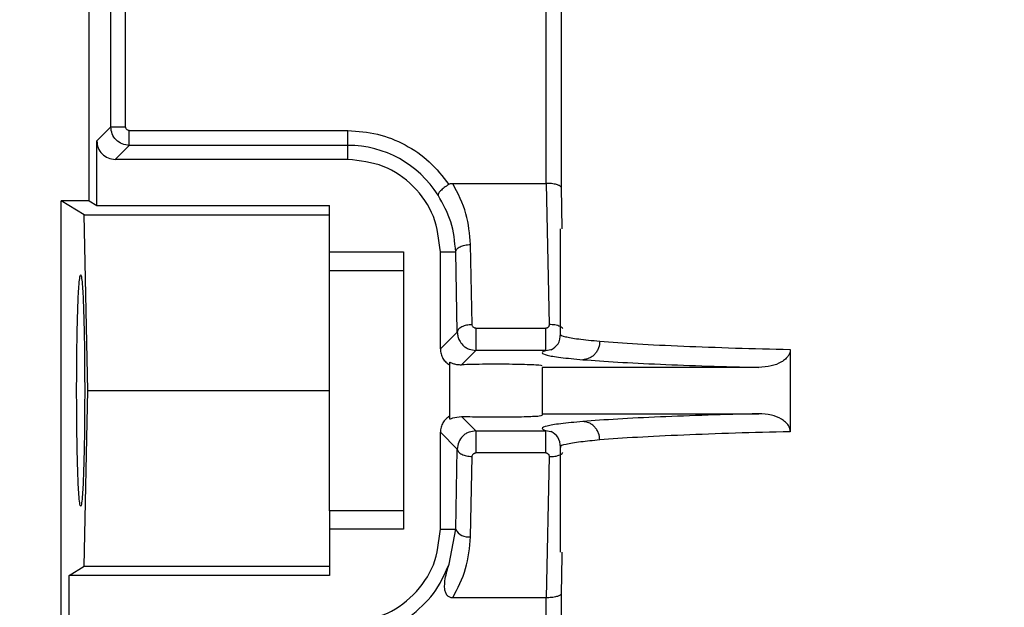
# Model space of a CAD drawing. Header units: inches. Extents: x 170 to 312, y 215 to 248.
# Tile 42 of 256: x 182.4336 to 182.5647, y 224.3537 to 224.4319. Entities that reach past the tile are written whole.
import ezdxf

# ---------------------------------------------------------------- set-up
doc = ezdxf.new("R2010")
doc.units = ezdxf.units.IN
doc.header["$LTSCALE"] = 0.25
doc.header["$MEASUREMENT"] = 0
doc.layers.add('ANNOTATIONS', color=1, linetype='Continuous')
doc.layers.add('STANDARD MOTOR RH', color=7, linetype='Continuous')
doc.styles.add('ARIAL', font='arial.ttf', dxfattribs={"height": 0.09375})
doc.dimstyles.new('STANDARD$0', dxfattribs={"dimtxt": 0.09375, "dimasz": 0.09375, "dimexe": 0.03125, "dimexo": 0.046875, "dimgap": 0.09, "dimtad": 0, "dimtih": 1, "dimtoh": 1, "dimdec": 4, "dimzin": 0, "dimdsep": 46, "dimtxsty": 'ARIAL', "dimcen": 0.09, "dimadec": 0, "dimazin": 0, "dimtfac": 1, "dimtdec": 4, "dimtofl": 0, "dimtmove": 0, "dimatfit": 1, "dimfxl": 1, "dimtolj": 1, "dimtzin": 0, "dimarcsym": 0})

# ---------------------------------------------------------------- blocks, each defined once
blk = doc.blocks.new('*D191')
at = {"layer": 'ANNOTATIONS', "color": 0, "lineweight": -2, "transparency": 16777216}
for p, q in [((181.7607237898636, 223.5869874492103), (181.7607237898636, 225.1541471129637)), ((182.8543423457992, 224.5800096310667), (182.8543423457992, 225.1541471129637)), ((181.8544737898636, 225.1228971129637), (182.0224230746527, 225.1228971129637)), ((182.7605923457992, 225.1228971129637), (182.5926430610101, 225.1228971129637))]:
    blk.add_line(p, q, dxfattribs=at)
at = {"layer": 'ANNOTATIONS', "color": 0, "transparency": 16777216}
for points in [[(181.8544737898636, 225.1385221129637), (181.8544737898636, 225.1072721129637), (181.7607237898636, 225.1228971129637)], [(182.7605923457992, 225.1385221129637), (182.7605923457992, 225.1072721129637), (182.8543423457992, 225.1228971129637)]]:
    blk.add_solid(points, dxfattribs=at)
at = {"layer": 'defpoints', "color": 0, "transparency": 16777216}
for p in [(181.7607237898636, 225.1228971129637), (182.8543423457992, 224.5331346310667), (181.7607237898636, 223.5401124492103)]:
    blk.add_point(p, dxfattribs=at)
at = {"layer": 'ANNOTATIONS', "color": 0, "transparency": 16777216, "insert": (182.3075330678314, 225.1228971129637), "char_height": 0.09375, "attachment_point": 5, "style": 'ARIAL'}
blk.add_mtext('\\A1;17 3/8"', dxfattribs=at)
blk = doc.blocks.new('*D199')
at = {"layer": 'ANNOTATIONS', "color": 0, "lineweight": -2, "transparency": 16777216}
for p, q in [((181.7607249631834, 223.5869874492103), (181.7607249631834, 225.5878608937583)), ((182.9840978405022, 225.0132571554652), (182.9840978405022, 225.5878608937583)), ((181.8544749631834, 225.5566108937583), (182.191315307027, 225.5566108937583)), ((182.8903478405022, 225.5566108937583), (182.5535074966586, 225.5566108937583))]:
    blk.add_line(p, q, dxfattribs=at)
at = {"layer": 'ANNOTATIONS', "color": 0, "transparency": 16777216}
for points in [[(181.8544749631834, 225.5722358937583), (181.8544749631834, 225.5409858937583), (181.7607249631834, 225.5566108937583)], [(182.8903478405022, 225.5722358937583), (182.8903478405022, 225.5409858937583), (182.9840978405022, 225.5566108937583)]]:
    blk.add_solid(points, dxfattribs=at)
at = {"layer": 'defpoints', "color": 0, "transparency": 16777216}
for p in [(182.9840978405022, 225.5566108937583), (182.9840978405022, 224.9663821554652), (181.7607249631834, 223.5401124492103)]:
    blk.add_point(p, dxfattribs=at)
at = {"layer": 'ANNOTATIONS', "color": 0, "transparency": 16777216, "insert": (182.3724114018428, 225.5566108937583), "char_height": 0.09375, "attachment_point": 5, "style": 'ARIAL'}
blk.add_mtext('\\A1;20"', dxfattribs=at)

msp = doc.modelspace()

# ---------------------------------------------------------------- linework, layer by layer
at = {"layer": 'STANDARD MOTOR RH'}
for p, q in [((182.4428652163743, 224.4077442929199), (182.4428652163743, 224.5787310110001)), ((182.4457634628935, 224.4175931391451), (182.4457634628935, 224.4871539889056)), ((182.4477306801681, 224.4175931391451), (182.4477306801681, 224.4871539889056)), ((182.5037105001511, 224.4100827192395), (182.50371636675, 224.4871539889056)), ((182.5056827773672, 224.4871539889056), (182.5056827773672, 224.4095553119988)), ((182.4438964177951, 224.4157263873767), (182.4457634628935, 224.4175931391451)), ((182.4457634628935, 224.4175931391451), (182.4477306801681, 224.4175931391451)), ((182.448222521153, 224.4171015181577), (182.4773141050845, 224.4171015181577)), ((182.4773141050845, 224.4132671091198), (182.4773141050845, 224.4171015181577)), ((182.4438964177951, 224.4071153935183), (182.4438964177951, 224.4157263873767)), ((182.446355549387, 224.4132671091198), (182.448222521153, 224.4151344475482)), ((182.4773141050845, 224.4151344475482), (182.448222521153, 224.4151344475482)), ((182.4773141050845, 224.4132671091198), (182.446355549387, 224.4132671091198)), ((182.4912621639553, 224.4100827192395), (182.5037105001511, 224.4100827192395)), ((182.5037105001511, 224.4100827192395), (182.5040943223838, 224.3912861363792)), ((182.5056827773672, 224.4095553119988), (182.5057882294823, 224.4040254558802)), ((182.4391743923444, 224.327076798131), (182.4391743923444, 224.4077442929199)), ((182.4428652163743, 224.4077442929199), (182.4391743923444, 224.4077442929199)), ((182.4422234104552, 224.40588516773), (182.4391743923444, 224.4077442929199)), ((182.4428652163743, 224.4077442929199), (182.4438964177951, 224.4071153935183)), ((182.4438964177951, 224.4071153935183), (182.4748534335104, 224.4071153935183)), ((182.4748534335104, 224.3984838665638), (182.4748534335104, 224.4071153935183)), ((182.4426947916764, 224.3825091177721), (182.4422234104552, 224.40588516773)), ((182.4422234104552, 224.40588516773), (182.4748534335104, 224.40588516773)), ((182.5056113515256, 224.3900242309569), (182.5056113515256, 224.4040254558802)), ((182.4938398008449, 224.3912837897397), (182.4936247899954, 224.4019480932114)), ((182.4748534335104, 224.4009642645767), (182.4846959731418, 224.4009642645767)), ((182.4846959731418, 224.4009642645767), (182.4846959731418, 224.3640545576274)), ((182.4896172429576, 224.3880442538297), (182.4896172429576, 224.4009642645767)), ((182.4896172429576, 224.4009642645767), (182.4916574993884, 224.4009642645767)), ((182.4918725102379, 224.3902993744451), (182.4916574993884, 224.4009642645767)), ((182.4748534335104, 224.3984838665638), (182.4846959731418, 224.3984838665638)), ((182.4896172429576, 224.3880442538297), (182.4918725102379, 224.3902993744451)), ((182.494341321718, 224.3908015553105), (182.5036293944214, 224.3908015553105)), ((182.4924351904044, 224.3859440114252), (182.494341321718, 224.3878500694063)), ((182.4934311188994, 224.3880243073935), (182.494341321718, 224.3878500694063)), ((182.5036293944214, 224.3878500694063), (182.494341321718, 224.3878500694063)), ((182.5036293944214, 224.3878500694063), (182.5045490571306, 224.388027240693)), ((182.536185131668, 224.3879756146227), (182.536185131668, 224.3770432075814)), ((182.4908475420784, 224.3862678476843), (182.4908475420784, 224.37875038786)), ((182.5319837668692, 224.3855849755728), (182.5031506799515, 224.3855849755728)), ((182.5031506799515, 224.3855849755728), (182.5031506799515, 224.3792185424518)), ((182.4422234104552, 224.3591330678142), (182.4426947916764, 224.3825091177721)), ((182.4426947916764, 224.3825091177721), (182.4748534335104, 224.3825091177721)), ((182.5031506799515, 224.3794332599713), (182.5319837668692, 224.3794332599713)), ((182.494341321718, 224.3771687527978), (182.4924351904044, 224.3790748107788)), ((182.4896172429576, 224.3640545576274), (182.4896172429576, 224.3769745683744)), ((182.4918725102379, 224.3747188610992), (182.4896172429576, 224.3769745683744)), ((182.494341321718, 224.3771687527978), (182.4934300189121, 224.3769933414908)), ((182.494341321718, 224.3771687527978), (182.5036293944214, 224.3771687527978)), ((182.5045491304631, 224.3769915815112), (182.5036293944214, 224.3771687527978)), ((182.4916574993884, 224.3640545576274), (182.4918725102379, 224.3747188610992)), ((182.5036293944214, 224.3742172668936), (182.494341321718, 224.3742172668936)), ((182.5056113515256, 224.3609933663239), (182.5056113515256, 224.374995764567)), ((182.4936247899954, 224.3630701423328), (182.4938398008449, 224.3737350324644)), ((182.5040943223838, 224.373732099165), (182.5037105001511, 224.3549361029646)), ((182.4748534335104, 224.3665349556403), (182.4748534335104, 224.3579028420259)), ((182.4846959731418, 224.3665349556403), (182.4748534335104, 224.3665349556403)), ((182.4846959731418, 224.3640545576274), (182.4748534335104, 224.3640545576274)), ((182.4896172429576, 224.3640545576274), (182.4916574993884, 224.3640545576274)), ((182.490767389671, 224.3593976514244), (182.4916574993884, 224.3640545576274)), ((182.505779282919, 224.3605234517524), (182.5056827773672, 224.3554635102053)), ((182.5057882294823, 224.3609933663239), (182.505779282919, 224.3605234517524)), ((182.4402054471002, 224.3579028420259), (182.4422234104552, 224.3591330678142)), ((182.4422234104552, 224.3591330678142), (182.4748534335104, 224.3591330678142)), ((182.4402054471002, 224.3492924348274), (182.4402054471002, 224.3579028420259)), ((182.4748534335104, 224.3579028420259), (182.4402054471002, 224.3579028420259)), ((182.5037105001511, 224.3549361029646), (182.4912621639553, 224.3549361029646)), ((182.50371636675, 224.3283175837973), (182.5037105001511, 224.3549361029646)), ((182.5056827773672, 224.3554635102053), (182.5056827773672, 224.3283175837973))]:
    msp.add_line(p, q, dxfattribs=at)
for centre, radius, start, end in [((182.4773140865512, 224.4009640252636), 0.0141701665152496, 32.16558920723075, 90), ((182.4933005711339, 224.3648802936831), 0.001838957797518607, 206.6810774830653, 280.1546545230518)]:
    msp.add_arc(centre, radius, start, end, dxfattribs=at)
for points, knots in [([(182.448222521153, 224.4151344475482), (182.4479003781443, 224.4151715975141), (182.4472561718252, 224.415245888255), (182.4464437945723, 224.4158148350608), (182.445874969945, 224.4166271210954), (182.4458006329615, 224.417271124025), (182.4457634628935, 224.4175931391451)], [0, 0, 0, 0, 0.2500676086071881, 0.5000733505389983, 0.7500260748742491, 0.9999999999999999, 0.9999999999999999, 0.9999999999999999, 0.9999999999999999]), ([(182.448222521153, 224.4171015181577), (182.4481576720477, 224.4171085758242), (182.4480284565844, 224.4171226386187), (182.4478672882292, 224.4172374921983), (182.4477513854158, 224.417398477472), (182.4477376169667, 224.4175279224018), (182.4477306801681, 224.4175931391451)], [0, 0, 0, 0, 0.2508129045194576, 0.4997587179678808, 0.7479692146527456, 0.9999999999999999, 0.9999999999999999, 0.9999999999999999, 0.9999999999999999]), ([(182.448222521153, 224.4151344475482), (182.448222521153, 224.4151715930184), (182.448222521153, 224.4152459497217), (182.448222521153, 224.4157033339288), (182.448222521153, 224.416344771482), (182.448222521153, 224.4168492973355), (182.448222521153, 224.4171015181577)], [0, 0, 0, 0, 0.2497112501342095, 0.4998645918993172, 0.7499740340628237, 1, 1, 1, 1]), ([(182.4773141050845, 224.4171015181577), (182.4786344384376, 224.4170080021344), (182.4812750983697, 224.4168209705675), (182.4849847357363, 224.4153232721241), (182.4882923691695, 224.4130727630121), (182.4899157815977, 224.4109816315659), (182.4907274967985, 224.4099360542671)], [0, 0, 0, 0, 0.2499994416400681, 0.4999976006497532, 0.7499960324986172, 0.9999999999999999, 0.9999999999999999, 0.9999999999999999, 0.9999999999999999]), ([(182.4438964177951, 224.4157263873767), (182.4439333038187, 224.4154039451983), (182.4440070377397, 224.4147593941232), (182.4445760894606, 224.4139468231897), (182.4453886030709, 224.4133778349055), (182.4460332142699, 224.4133040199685), (182.446355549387, 224.4132671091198)], [0, 0, 0, 0, 0.2501135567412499, 0.499968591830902, 0.7499613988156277, 1, 1, 1, 1]), ([(182.4896172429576, 224.4009642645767), (182.4894322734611, 224.4025763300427), (182.4890623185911, 224.4058005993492), (182.4862174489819, 224.4098674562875), (182.4821505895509, 224.4127125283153), (182.47892625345, 224.4130822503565), (182.4773141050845, 224.4132671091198)], [0, 0, 0, 0, 0.2499886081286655, 0.4999986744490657, 0.7500023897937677, 1, 1, 1, 1]), ([(182.4907274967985, 224.4099360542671), (182.4905199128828, 224.4097942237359), (182.4900976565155, 224.4095057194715), (182.4896106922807, 224.409074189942), (182.4893096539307, 224.4087082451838), (182.4893094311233, 224.4085743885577), (182.4893093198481, 224.4085075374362)], [0, 0, 0, 0, 0.246127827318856, 0.5006603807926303, 0.7506181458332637, 1, 1, 1, 1]), ([(182.4907274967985, 224.4099360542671), (182.4908084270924, 224.409978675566), (182.4909756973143, 224.4100667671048), (182.4911646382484, 224.4100772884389), (182.4912621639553, 224.4100827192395)], [0, 0, 0, 0, 0.4838296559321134, 1, 1, 1, 1]), ([(182.4936247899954, 224.4019480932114), (182.4935103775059, 224.4033266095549), (182.4932754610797, 224.4061570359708), (182.4919447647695, 224.4087517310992), (182.4912621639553, 224.4100827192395)], [0, 0, 0, 0, 0.487034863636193, 1, 1, 1, 1]), ([(182.5056827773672, 224.4095553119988), (182.505665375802, 224.4095961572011), (182.5056328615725, 224.4096724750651), (182.5054425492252, 224.4097968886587), (182.5051544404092, 224.4099073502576), (182.5047780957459, 224.4099908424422), (182.5043243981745, 224.4100596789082), (182.5039515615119, 224.4100736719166), (182.5037105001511, 224.4100827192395)], [0, 0, 0, 0, 0.1559122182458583, 0.2913166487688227, 0.4999964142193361, 0.636032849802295, 0.7646733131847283, 1, 1, 1, 1]), ([(182.4916574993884, 224.4009642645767), (182.49153167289, 224.4023191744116), (182.4912870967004, 224.4049527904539), (182.4899557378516, 224.4073457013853), (182.4893093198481, 224.4085075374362)], [0, 0, 0, 0, 0.5144674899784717, 1, 1, 1, 1]), ([(182.4916574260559, 224.4009642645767), (182.4916934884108, 224.401090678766), (182.4917656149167, 224.4013435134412), (182.4922235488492, 224.4016649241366), (182.4928659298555, 224.4018939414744), (182.4933718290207, 224.4019300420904), (182.4936247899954, 224.4019480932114)], [0, 0, 0, 0, 0.2499384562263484, 0.4998893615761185, 0.7499334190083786, 1, 1, 1, 1]), ([(182.4412150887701, 224.3825091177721), (182.4412227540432, 224.3844693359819), (182.441234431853, 224.3874556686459), (182.441301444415, 224.3910298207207), (182.441383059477, 224.3939581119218), (182.441497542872, 224.3962204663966), (182.4416280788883, 224.3976016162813), (182.4417522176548, 224.3980416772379), (182.4418760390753, 224.3976014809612), (182.442006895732, 224.3962204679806), (182.4421213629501, 224.3939581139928), (182.4422027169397, 224.3910298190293), (182.4422697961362, 224.3874556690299), (182.4422814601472, 224.3844693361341), (182.4422891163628, 224.3825091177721)], [0, 0, 0, 0, 0.1212332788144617, 0.1846952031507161, 0.2498689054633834, 0.3548225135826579, 0.4224305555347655, 0.5000121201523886, 0.5775694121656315, 0.6451775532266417, 0.7501311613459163, 0.8153047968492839, 0.8787667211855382, 0.9999999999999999, 0.9999999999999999, 0.9999999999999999, 0.9999999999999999]), ([(182.4748534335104, 224.3665349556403), (182.4748534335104, 224.3668604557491), (182.4748534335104, 224.3675114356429), (182.4748534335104, 224.3712419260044), (182.4748534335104, 224.3764205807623), (182.4748534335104, 224.3825093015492), (182.4748534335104, 224.3885980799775), (182.4748534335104, 224.3937768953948), (182.4748534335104, 224.3975073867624), (182.4748534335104, 224.3981583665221), (182.4748534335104, 224.3984838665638)], [0, 0, 0, 0, 0.1250078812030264, 0.2500079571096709, 0.3749972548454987, 0.4999940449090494, 0.6250027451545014, 0.7499920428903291, 0.8749921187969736, 1, 1, 1, 1]), ([(182.4938398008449, 224.3912837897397), (182.4935868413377, 224.3912657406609), (182.4930809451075, 224.3912296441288), (182.4924385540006, 224.3910006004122), (182.4919806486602, 224.3906792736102), (182.491908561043, 224.3904260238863), (182.4918725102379, 224.3902993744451)], [0, 0, 0, 0, 0.250046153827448, 0.5000697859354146, 0.7499863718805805, 1, 1, 1, 1]), ([(182.494341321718, 224.3908015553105), (182.4943080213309, 224.390803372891), (182.4942423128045, 224.390806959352), (182.4941154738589, 224.3908453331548), (182.4939793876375, 224.3909385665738), (182.4938632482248, 224.3910960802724), (182.4938477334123, 224.3912202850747), (182.4938398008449, 224.3912837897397)], [0, 0, 0, 0, 0.1206362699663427, 0.2380402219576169, 0.4832321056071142, 0.7357817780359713, 1, 1, 1, 1]), ([(182.5040943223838, 224.3912861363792), (182.5040918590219, 224.3912232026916), (182.5040870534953, 224.3911004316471), (182.5039993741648, 224.39096435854), (182.5039047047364, 224.3908815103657), (182.5038218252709, 224.3908356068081), (182.5037287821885, 224.3908075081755), (182.5036630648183, 224.3908035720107), (182.5036293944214, 224.3908015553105)], [0, 0, 0, 0, 0.2647254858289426, 0.5164265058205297, 0.6401785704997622, 0.7582146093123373, 0.8761208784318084, 1, 1, 1, 1]), ([(182.5059315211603, 224.3907305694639), (182.5058929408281, 224.3907788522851), (182.5058022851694, 224.3908923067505), (182.5055610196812, 224.391040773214), (182.5052387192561, 224.3911675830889), (182.5047583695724, 224.3912817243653), (182.5043554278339, 224.3912844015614), (182.5040943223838, 224.3912861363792)], [0, 0, 0, 0, 0.1344442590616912, 0.3159157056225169, 0.4972155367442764, 0.6741966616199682, 0.9999999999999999, 0.9999999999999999, 0.9999999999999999, 0.9999999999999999]), ([(182.4918725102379, 224.3902993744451), (182.4918887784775, 224.3900921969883), (182.4919188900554, 224.3897087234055), (182.4921581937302, 224.3891056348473), (182.4925198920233, 224.3886125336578), (182.4929809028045, 224.38823394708), (182.4932827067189, 224.388093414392), (182.4934311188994, 224.3880243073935)], [0, 0, 0, 0, 0.2133004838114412, 0.3948069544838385, 0.6605261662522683, 0.8330636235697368, 0.9999999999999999, 0.9999999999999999, 0.9999999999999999, 0.9999999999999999]), ([(182.494341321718, 224.3908015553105), (182.494341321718, 224.3906490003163), (182.494341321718, 224.3903439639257), (182.494341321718, 224.3898338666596), (182.494341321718, 224.3893278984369), (182.494341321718, 224.3888520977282), (182.494341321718, 224.3884409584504), (182.494341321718, 224.3881214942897), (182.494341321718, 224.3879053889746), (182.494341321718, 224.3878685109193), (182.494341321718, 224.3878500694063)], [0, 0, 0, 0, 0.1250173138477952, 0.2499743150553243, 0.3751013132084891, 0.4999169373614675, 0.6250631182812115, 0.7500241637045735, 0.874995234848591, 0.9999999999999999, 0.9999999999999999, 0.9999999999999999, 0.9999999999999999]), ([(182.5036293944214, 224.3878500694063), (182.5036293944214, 224.3878685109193), (182.5036293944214, 224.3879053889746), (182.5036293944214, 224.3881214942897), (182.5036293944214, 224.3884409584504), (182.5036293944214, 224.3888520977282), (182.5036293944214, 224.3893278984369), (182.5036293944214, 224.3898338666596), (182.5036293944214, 224.3903439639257), (182.5036293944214, 224.3906490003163), (182.5036293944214, 224.3908015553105)], [0, 0, 0, 0, 0.1250047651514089, 0.2499758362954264, 0.3749368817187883, 0.5000830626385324, 0.6248986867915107, 0.7500256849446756, 0.8749826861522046, 0.9999999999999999, 0.9999999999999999, 0.9999999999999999, 0.9999999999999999]), ([(182.5043436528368, 224.3879544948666), (182.5047026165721, 224.3881675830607), (182.5054142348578, 224.3885900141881), (182.5055459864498, 224.3895619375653), (182.5056112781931, 224.3900435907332)], [0, 0, 0, 0, 0.5044329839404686, 1, 1, 1, 1]), ([(182.5056629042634, 224.3900242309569), (182.5056460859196, 224.3900132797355), (182.5054693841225, 224.3898982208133), (182.5061807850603, 224.3896795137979), (182.5077860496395, 224.389371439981), (182.5098137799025, 224.3891775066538), (182.5108302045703, 224.3890802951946)], [0, 0, 0, 0, 0.03388594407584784, 0.3560224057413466, 0.6771983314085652, 0.9999999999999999, 0.9999999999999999, 0.9999999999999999, 0.9999999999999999]), ([(182.5108302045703, 224.3890802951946), (182.5107967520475, 224.3887743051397), (182.5107452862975, 224.3883035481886), (182.510460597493, 224.3877355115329), (182.5101684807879, 224.387342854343), (182.5098062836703, 224.3870251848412), (182.5092804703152, 224.3867145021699), (182.5088436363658, 224.3866582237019), (182.5085593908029, 224.3866216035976)], [0, 0, 0, 0, 0.2389065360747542, 0.3675508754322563, 0.499058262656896, 0.6305849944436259, 0.7596235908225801, 1, 1, 1, 1]), ([(182.5108302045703, 224.3890802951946), (182.5123963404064, 224.388960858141), (182.5154421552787, 224.3887285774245), (182.5217059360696, 224.3884280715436), (182.5285508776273, 224.3881730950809), (182.5336952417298, 224.3880400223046), (182.536185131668, 224.3879756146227)], [0, 0, 0, 0, 0.2725394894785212, 0.5300337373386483, 0.7725347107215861, 1, 1, 1, 1]), ([(182.4896172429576, 224.3880442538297), (182.4896343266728, 224.3878235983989), (182.4896683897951, 224.387383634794), (182.489935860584, 224.3867850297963), (182.490323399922, 224.3862689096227), (182.490671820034, 224.3860330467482), (182.4908475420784, 224.3859140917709)], [0, 0, 0, 0, 0.2567043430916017, 0.5118413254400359, 0.7538022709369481, 1, 1, 1, 1]), ([(182.5036293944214, 224.3878500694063), (182.5033891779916, 224.3877459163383), (182.5029087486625, 224.387537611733), (182.5036647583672, 224.3872237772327), (182.5054039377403, 224.3869154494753), (182.5075075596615, 224.3867195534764), (182.5085593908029, 224.3866216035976)], [0, 0, 0, 0, 0.2500059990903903, 0.50000832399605, 0.7499993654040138, 1, 1, 1, 1]), ([(182.536185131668, 224.3879756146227), (182.536171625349, 224.3878319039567), (182.5361438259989, 224.3875361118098), (182.5359106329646, 224.3870929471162), (182.5355272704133, 224.3866658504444), (182.5347818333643, 224.3861508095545), (182.5335826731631, 224.3856904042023), (182.532541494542, 224.3856217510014), (182.5319837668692, 224.3855849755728)], [0, 0, 0, 0, 0.08171451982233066, 0.1681887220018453, 0.2799602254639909, 0.4068002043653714, 0.6822409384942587, 1, 1, 1, 1]), ([(182.4908475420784, 224.3862678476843), (182.4908682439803, 224.3862747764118), (182.4909108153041, 224.3862890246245), (182.4912498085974, 224.3861375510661), (182.491746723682, 224.3859725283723), (182.4922066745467, 224.3859534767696), (182.4924351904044, 224.3859440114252)], [0, 0, 0, 0, 0.2528302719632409, 0.5199193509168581, 0.761483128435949, 1, 1, 1, 1]), ([(182.5031506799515, 224.3857996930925), (182.5030701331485, 224.3858260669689), (182.5029188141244, 224.3858756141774), (182.5018593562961, 224.3859368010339), (182.5005910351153, 224.385976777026), (182.499127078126, 224.386004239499), (182.4974672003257, 224.3860167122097), (182.4956298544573, 224.386012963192), (182.4938396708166, 224.3859887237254), (182.4929070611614, 224.3859590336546), (182.4924351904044, 224.3859440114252)], [0, 0, 0, 0, 0.1528544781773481, 0.2871596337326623, 0.4029070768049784, 0.4999935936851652, 0.6204120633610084, 0.7438826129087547, 0.8704127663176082, 1, 1, 1, 1]), ([(182.5085593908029, 224.3866216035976), (182.5100249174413, 224.3865121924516), (182.5128810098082, 224.3862989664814), (182.5186413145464, 224.3860184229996), (182.5249372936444, 224.3857781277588), (182.5296814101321, 224.3856480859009), (182.5319837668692, 224.3855849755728)], [0, 0, 0, 0, 0.2707804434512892, 0.5277106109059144, 0.770794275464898, 0.9999999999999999, 0.9999999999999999, 0.9999999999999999, 0.9999999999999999]), ([(182.4422891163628, 224.3825091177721), (182.4422814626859, 224.3805488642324), (182.4422698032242, 224.3775626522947), (182.442202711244, 224.3739888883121), (182.44212135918, 224.3710606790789), (182.4420069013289, 224.3687978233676), (182.4418760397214, 224.3674165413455), (182.4417522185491, 224.3669776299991), (182.4416280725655, 224.367416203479), (182.4414975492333, 224.3687987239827), (182.4413830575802, 224.3710606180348), (182.4413014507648, 224.3739889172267), (182.4412344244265, 224.3775626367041), (182.4412227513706, 224.3805488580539), (182.4412150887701, 224.3825091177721)], [0, 0, 0, 0, 0.1212348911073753, 0.1846868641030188, 0.249861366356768, 0.3548234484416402, 0.4224324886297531, 0.4999893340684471, 0.5775704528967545, 0.6451835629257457, 0.7501385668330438, 0.8153131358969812, 0.8787651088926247, 0.9999999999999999, 0.9999999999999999, 0.9999999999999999, 0.9999999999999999]), ([(182.5319837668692, 224.3794332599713), (182.5296813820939, 224.3793701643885), (182.5249372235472, 224.3792401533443), (182.5186412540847, 224.3789996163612), (182.5128809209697, 224.3787200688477), (182.5100248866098, 224.3785067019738), (182.5085593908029, 224.3783972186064)], [0, 0, 0, 0, 0.2292071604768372, 0.4722907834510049, 0.7292204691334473, 1, 1, 1, 1]), ([(182.536185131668, 224.3770432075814), (182.536171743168, 224.3771856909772), (182.536144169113, 224.3774791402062), (182.5359144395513, 224.3779192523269), (182.535535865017, 224.3783450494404), (182.534797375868, 224.3788594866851), (182.533596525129, 224.3793267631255), (182.5325498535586, 224.3793958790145), (182.5319837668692, 224.3794332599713)], [0, 0, 0, 0, 0.08103496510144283, 0.1668941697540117, 0.2776577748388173, 0.4037817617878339, 0.6775385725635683, 1, 1, 1, 1]), ([(182.4908475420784, 224.3791047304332), (182.4906731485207, 224.3789861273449), (182.4903254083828, 224.3787496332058), (182.4899371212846, 224.3782360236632), (182.4896672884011, 224.37763691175), (182.4896340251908, 224.3771966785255), (182.4896172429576, 224.3769745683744)], [0, 0, 0, 0, 0.2447607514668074, 0.4880520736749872, 0.7417077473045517, 1, 1, 1, 1]), ([(182.4908475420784, 224.37875038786), (182.4908690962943, 224.3787422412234), (182.490913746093, 224.3787253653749), (182.4913335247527, 224.3789473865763), (182.4920053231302, 224.3790250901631), (182.4924351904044, 224.3790748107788)], [0, 0, 0, 0, 0.2515476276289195, 0.5210837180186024, 1, 1, 1, 1]), ([(182.4924351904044, 224.3790748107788), (182.4929022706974, 224.3790597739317), (182.4938253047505, 224.3790300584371), (182.4955966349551, 224.3790060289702), (182.4974164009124, 224.3790014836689), (182.4992145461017, 224.3790145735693), (182.5007589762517, 224.3790456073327), (182.5019874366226, 224.3790880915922), (182.5029345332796, 224.3791466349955), (182.5030735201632, 224.3791928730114), (182.5031506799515, 224.3792185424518)], [0, 0, 0, 0, 0.1284301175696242, 0.2538008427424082, 0.3761785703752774, 0.4955456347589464, 0.6227116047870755, 0.729808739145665, 0.8500009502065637, 1, 1, 1, 1]), ([(182.5085593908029, 224.3783972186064), (182.5075075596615, 224.3782992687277), (182.5054039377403, 224.3781033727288), (182.5036647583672, 224.3777950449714), (182.5029087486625, 224.377481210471), (182.5033891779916, 224.3772729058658), (182.5036293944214, 224.3771687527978)], [0, 0, 0, 0, 0.2500006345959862, 0.49999167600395, 0.7499940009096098, 1, 1, 1, 1]), ([(182.5108302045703, 224.3759379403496), (182.5107965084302, 224.3762449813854), (182.5107446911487, 224.3767171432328), (182.5104592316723, 224.3772859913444), (182.5101660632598, 224.377678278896), (182.5098036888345, 224.3779952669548), (182.5092787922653, 224.3783050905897), (182.5088428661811, 224.3783609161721), (182.5085593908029, 224.3783972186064)], [0, 0, 0, 0, 0.2396736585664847, 0.3685655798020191, 0.5000363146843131, 0.6315023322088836, 0.7603721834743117, 1, 1, 1, 1]), ([(182.4934300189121, 224.3769933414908), (182.4932815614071, 224.3769244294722), (182.4929797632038, 224.3767843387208), (182.4924743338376, 224.3763669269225), (182.4919873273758, 224.3756821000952), (182.4919108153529, 224.3750402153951), (182.4918725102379, 224.3747188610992)], [0, 0, 0, 0, 0.1671560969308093, 0.3398104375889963, 0.6694815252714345, 1, 1, 1, 1]), ([(182.494341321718, 224.3771687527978), (182.494341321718, 224.3771500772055), (182.494341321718, 224.3771127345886), (182.494341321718, 224.3768967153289), (182.494341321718, 224.3765778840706), (182.494341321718, 224.3761665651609), (182.494341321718, 224.37569067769), (182.494341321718, 224.375184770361), (182.494341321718, 224.3746748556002), (182.494341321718, 224.3743698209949), (182.494341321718, 224.3742172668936)], [0, 0, 0, 0, 0.12503799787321, 0.2500186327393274, 0.374898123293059, 0.5000538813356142, 0.6250140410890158, 0.7500065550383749, 0.8749731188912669, 1, 1, 1, 1]), ([(182.5036293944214, 224.3742172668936), (182.5036293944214, 224.3743698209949), (182.5036293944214, 224.3746748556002), (182.5036293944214, 224.375184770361), (182.5036293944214, 224.37569067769), (182.5036293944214, 224.3761665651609), (182.5036293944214, 224.3765778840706), (182.5036293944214, 224.3768967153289), (182.5036293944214, 224.3771127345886), (182.5036293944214, 224.3771500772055), (182.5036293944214, 224.3771687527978)], [0, 0, 0, 0, 0.1250268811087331, 0.2499934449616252, 0.3749859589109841, 0.4999461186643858, 0.625101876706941, 0.7499813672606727, 0.87496200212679, 1, 1, 1, 1]), ([(182.5056113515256, 224.3749951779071), (182.5055427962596, 224.3754731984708), (182.5054044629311, 224.3764377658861), (182.5046992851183, 224.3768542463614), (182.5043435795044, 224.3770643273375)], [0, 0, 0, 0, 0.4955802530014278, 1, 1, 1, 1]), ([(182.536185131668, 224.3770432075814), (182.5336952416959, 224.376978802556), (182.5285508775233, 224.3768457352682), (182.5217059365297, 224.3765907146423), (182.5154421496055, 224.3762903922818), (182.5123963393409, 224.3760576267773), (182.5108302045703, 224.3759379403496)], [0, 0, 0, 0, 0.2274651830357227, 0.4699660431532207, 0.7274601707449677, 1, 1, 1, 1]), ([(182.5108302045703, 224.3759379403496), (182.5099357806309, 224.3758529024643), (182.5079431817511, 224.3756634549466), (182.5062393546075, 224.3753569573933), (182.5054605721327, 224.3751288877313), (182.5056457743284, 224.375006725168), (182.505662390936, 224.374995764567)], [0, 0, 0, 0, 0.2810953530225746, 0.6262246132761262, 0.9664643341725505, 0.9999999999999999, 0.9999999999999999, 0.9999999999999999, 0.9999999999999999]), ([(182.4918725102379, 224.3747188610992), (182.4919085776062, 224.3745924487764), (182.4919807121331, 224.3743396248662), (182.4924385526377, 224.3740181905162), (182.4930809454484, 224.3737891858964), (182.4935868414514, 224.3737530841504), (182.4938398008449, 224.3737350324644)], [0, 0, 0, 0, 0.2499419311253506, 0.4998824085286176, 0.7499299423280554, 1, 1, 1, 1]), ([(182.4938398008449, 224.3737350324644), (182.4938477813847, 224.3737978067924), (182.4938634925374, 224.3739213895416), (182.4939616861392, 224.3740552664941), (182.4940615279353, 224.3741378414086), (182.4941474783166, 224.374182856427), (182.4942415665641, 224.3742112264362), (182.4943076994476, 224.3742152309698), (182.494341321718, 224.3742172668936)], [0, 0, 0, 0, 0.2621071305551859, 0.5160058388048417, 0.641741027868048, 0.7605798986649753, 0.8782776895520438, 1, 1, 1, 1]), ([(182.5036293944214, 224.3742172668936), (182.5036627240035, 224.3742152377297), (182.5037280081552, 224.3742112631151), (182.5038206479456, 224.3741830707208), (182.5039039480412, 224.3741372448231), (182.5039987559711, 224.3740544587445), (182.5040879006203, 224.3739186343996), (182.5040921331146, 224.3737956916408), (182.5040943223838, 224.373732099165)], [0, 0, 0, 0, 0.1225771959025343, 0.2400974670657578, 0.3584681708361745, 0.4834454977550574, 0.7328107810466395, 1, 1, 1, 1]), ([(182.5040943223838, 224.373732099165), (182.5043554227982, 224.3737338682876), (182.5047583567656, 224.3737365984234), (182.5052387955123, 224.3738504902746), (182.5055610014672, 224.3739781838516), (182.5058035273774, 224.3741275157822), (182.505895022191, 224.3742418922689), (182.5059344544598, 224.3742911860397)], [0, 0, 0, 0, 0.3248046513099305, 0.501243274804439, 0.682059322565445, 0.8629745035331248, 1, 1, 1, 1]), ([(182.4773141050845, 224.3517517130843), (182.47892625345, 224.3519365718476), (182.4821505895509, 224.3523062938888), (182.4862174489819, 224.3551513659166), (182.4890623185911, 224.3592182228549), (182.4894322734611, 224.3624424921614), (182.4896172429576, 224.3640545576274)], [0, 0, 0, 0, 0.2499976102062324, 0.5000013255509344, 0.7500113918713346, 1, 1, 1, 1]), ([(182.4912621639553, 224.3549361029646), (182.4919224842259, 224.3562156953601), (182.4932596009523, 224.3588068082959), (182.493502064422, 224.3616374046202), (182.4936247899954, 224.3630701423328)], [0, 0, 0, 0, 0.4938389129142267, 1, 1, 1, 1]), ([(182.4855190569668, 224.3524205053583), (182.486667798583, 224.3533772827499), (182.4889652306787, 224.3552907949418), (182.4901666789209, 224.3580287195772), (182.490767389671, 224.3593976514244)], [0, 0, 0, 0, 0.5000111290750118, 1, 1, 1, 1]), ([(182.4912621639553, 224.3549361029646), (182.4911258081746, 224.3549483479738), (182.4909253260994, 224.3549663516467), (182.4906930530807, 224.3550967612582), (182.4904889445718, 224.3552773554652), (182.4902945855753, 224.3556162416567), (182.4901344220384, 224.3563889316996), (182.4902506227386, 224.3576991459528), (182.4905769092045, 224.3587715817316), (182.490767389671, 224.3593976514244)], [0, 0, 0, 0, 0.07928898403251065, 0.1165775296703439, 0.1545220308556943, 0.2387496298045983, 0.3404257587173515, 0.6149518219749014, 1, 1, 1, 1]), ([(182.5056827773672, 224.3554635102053), (182.5056654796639, 224.3554226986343), (182.5056331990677, 224.3553465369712), (182.5054425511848, 224.3552217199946), (182.5051541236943, 224.3551112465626), (182.5047776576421, 224.355027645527), (182.5043231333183, 224.3549576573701), (182.5039507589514, 224.3549445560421), (182.5037105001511, 224.3549361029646)], [0, 0, 0, 0, 0.1558976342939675, 0.2909327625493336, 0.4995469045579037, 0.6365246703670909, 0.765482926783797, 1, 1, 1, 1])]:
    msp.add_open_spline(points, degree=3, knots=knots, dxfattribs=at)

# ---------------------------------------------------------------- dimensions: what is measured, and where the dimension line sits
at = {"layer": 'ANNOTATIONS'}
dim = msp.add_linear_dim(base=(182.9840978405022, 225.5566108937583), p1=(181.7607249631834, 223.5401124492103), p2=(182.9840978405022, 224.9663821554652), angle=180, text='20"', dimstyle='STANDARD$0', dxfattribs=at)
dim.commit()
dim.dimension.update_dxf_attribs({"geometry": '*D199', "text_midpoint": (182.3724114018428, 225.5566108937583), "dimtype": 160})
dim = msp.add_linear_dim(base=(181.7607237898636, 225.1228971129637), p1=(182.8543423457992, 224.5331346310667), p2=(181.7607237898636, 223.5401124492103), text='17 3/8"', dimstyle='STANDARD$0', dxfattribs=at)
dim.commit()
dim.dimension.update_dxf_attribs({"geometry": '*D191', "text_midpoint": (182.3075330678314, 225.1228971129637), "dimtype": 160})

doc.saveas('drawing.dxf')
